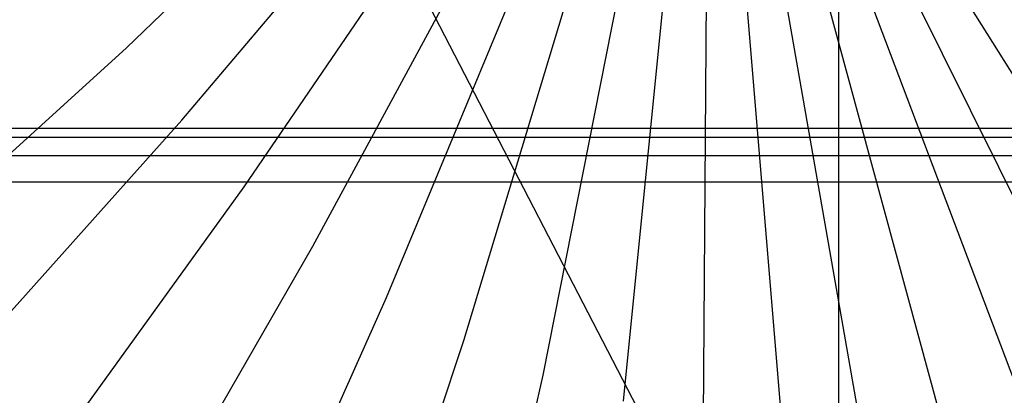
# Model space of a CAD drawing. Header units: millimetres. Extents: x 20498 to 21098, y 1199 to 1799.
# Tile 68 of 110: x 20797.5783 to 20797.6939, y 1499.1992 to 1499.2433. Entities that reach past the tile are written whole.
import ezdxf

# ---------------------------------------------------------------- set-up
doc = ezdxf.new("R2010")
doc.units = ezdxf.units.MM
doc.layers.add('Rico Pouf Ferm Living', color=7, linetype='Continuous', true_color=0x000000)

msp = doc.modelspace()

# ---------------------------------------------------------------- linework, layer by layer
at = {"layer": 'Rico Pouf Ferm Living'}
for p, q in [((20797.9341, 1498.64996, 421.033), (20791.76695, 1510.57274, 420.99305)), ((20797.59079, 1499.23997, 54.68031), (20797.66163, 1499.30799, 54.68078)), ((20797.59729, 1499.23145, 54.6803), (20797.66072, 1499.30643, 54.68078)), ((20797.60463, 1499.22365, 54.68029), (20797.65998, 1499.30478, 54.68078)), ((20797.6127, 1499.21669, 54.68028), (20797.65942, 1499.30307, 54.68077)), ((20797.62134, 1499.21065, 54.68027), (20797.65904, 1499.30133, 54.68077)), ((20797.67589, 1313.84645, 52.87625), (20797.67443, 1499.30185, 52.68079)), ((20797.6304, 1499.20559, 54.68027), (20797.65884, 1499.29959, 54.68077)), ((20797.63973, 1499.20154, 54.68027), (20797.65881, 1499.29788, 54.68076)), ((20797.64917, 1499.19849, 54.68026), (20797.65895, 1499.29621, 54.68076)), ((20797.65857, 1499.1964, 54.68027), (20797.65923, 1499.29461, 54.68076)), ((20797.66781, 1499.19522, 54.68027), (20797.65965, 1499.29309, 54.68076)), ((20797.67712, 1499.19488, 54.68027), (20797.6602, 1499.29162, 54.68075)), ((20797.68674, 1499.19541, 54.68028), (20797.6609, 1499.29016, 54.68075)), ((20797.69655, 1499.19688, 54.68028), (20797.66177, 1499.28873, 54.68075)), ((20797.70641, 1499.19935, 54.68029), (20797.66279, 1499.28735, 54.68075)), ((20797.71618, 1499.20287, 54.6803), (20797.66397, 1499.28606, 54.68074)), ((20797.51727, 1499.17314, 54.67983), (20797.59079, 1499.23997, 54.68031)), ((21016.87681, 1499.23031, 0.13171), (20584.1753, 1499.23068, -0.13171)), ((20797.53106, 1499.15739, 54.67981), (20797.59729, 1499.23145, 54.6803)), ((20584.18141, 1499.22964, 10.65118), (21016.88292, 1499.22927, 10.91461)), ((20907.43778, 1499.22717, 33.70941), (20693.65245, 1499.22735, 33.57926)), ((20569.67484, 1499.22441, 65.07433), (21031.45115, 1499.22403, 65.35546)), ((20797.54641, 1499.14314, 54.67979), (20797.60463, 1499.22365, 54.68029)), ((20797.56305, 1499.13062, 54.67977), (20797.6127, 1499.21669, 54.68028)), ((20797.5807, 1499.11998, 54.67976), (20797.62134, 1499.21065, 54.68027)), ((20797.59904, 1499.11132, 54.67975), (20797.6304, 1499.20559, 54.68027)), ((20797.61776, 1499.10464, 54.67975), (20797.63973, 1499.20154, 54.68027))]:
    msp.add_line(p, q, dxfattribs=at)

doc.saveas('drawing.dxf')
